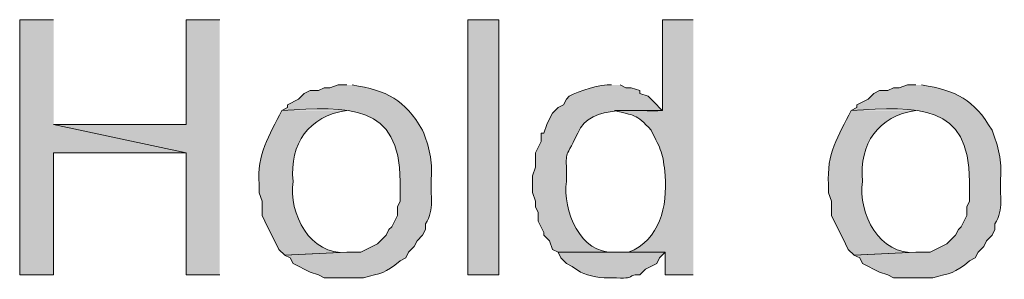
# Model space of a CAD drawing. Header units: inches. Extents: x 1352 to 2050, y -1711 to -1289.
# Tile 146 of 256: x 1992.13 to 1999.47, y -1536.51 to -1534.58. Entities that reach past the tile are written whole.
import ezdxf

# ---------------------------------------------------------------- set-up
doc = ezdxf.new("R2010")
doc.units = ezdxf.units.IN
doc.header["$MEASUREMENT"] = 0
doc.layers.add('图层 1', color=7, linetype='Continuous')

# ---------------------------------------------------------------- blocks, each defined once
blk = doc.blocks.new('block 10')
at = {"layer": '图层 1', "true_color": 0x221814}
for points in [[(1992.3814, -1534.5768), (1992.1292, -1534.5768), (1992.1292, -1536.4816), (1992.3814, -1536.4816), (1992.3814, -1535.5714), (1993.3695, -1535.5714), (1992.3814, -1535.3599)], [(1993.6216, -1534.5768), (1993.3695, -1534.5768), (1993.3695, -1535.3599), (1992.3811, -1535.3599), (1993.3695, -1535.5714), (1993.3695, -1536.4816), (1993.6216, -1536.4816)]]:
    blk.add_hatch(color=250, dxfattribs=at).paths.add_polyline_path(points)
h = blk.add_hatch(color=250, dxfattribs=at)
h.dxf.hatch_style = 2
h.paths.add_polyline_path([(1995.4717, -1536.4816), (1995.7021, -1536.4816), (1995.7021, -1534.5764), (1995.4717, -1534.5764)])
h = blk.add_hatch(color=250, dxfattribs=at)
edge = h.paths.add_edge_path()
edge.add_spline(control_points=[(1997.1529, -1534.5768), (1997.1529, -1534.5768), (1996.922, -1534.5768), (1996.922, -1534.5768), (1996.922, -1534.5768), (1996.922, -1535.2541), (1996.922, -1535.2541), (1996.922, -1535.2541), (1996.5644, -1535.2541), (1996.5644, -1535.2541), (1996.7119, -1535.2944), (1996.7243, -1535.2751), (1996.8376, -1535.4022), (1996.9127, -1535.548), (1996.9279, -1535.5707), (1996.9424, -1535.7409), (1996.9606, -1535.9662), (1996.9041, -1536.2211), (1996.6699, -1536.3124), (1996.6699, -1536.3124), (1996.9424, -1536.3124), (1996.9424, -1536.3124), (1996.9424, -1536.3124), (1996.9424, -1536.4816), (1996.9424, -1536.4816), (1996.9424, -1536.4816), (1997.1529, -1536.4816), (1997.1529, -1536.4816)], knot_values=[0, 0, 0, 0, 0.352778, 0.352778, 0.352778, 0.705556, 0.705556, 0.705556, 1.058333, 1.058333, 1.058333, 1.411111, 1.411111, 1.411111, 1.763889, 1.763889, 1.763889, 2.116667, 2.116667, 2.116667, 2.469444, 2.469444, 2.469444, 2.822222, 2.822222, 2.822222, 3.175, 3.175, 3.175, 3.175], degree=3, periodic=0)
edge.add_line((1997.1529, -1536.4816), (1997.1529, -1534.5768))
h = blk.add_hatch(color=250, dxfattribs=at)
edge = h.paths.add_edge_path()
edge.add_spline(control_points=[(1994.5677, -1535.0636), (1994.5677, -1535.0636), (1994.5039, -1535.0636), (1994.5039, -1535.0636), (1994.5039, -1535.0636), (1994.4416, -1535.0849), (1994.4416, -1535.0849), (1994.4416, -1535.0849), (1994.3992, -1535.0849), (1994.3992, -1535.0849), (1994.3992, -1535.0849), (1994.3565, -1535.106), (1994.3565, -1535.106), (1994.3565, -1535.106), (1994.2948, -1535.106), (1994.2948, -1535.106), (1994.2948, -1535.106), (1994.2517, -1535.127), (1994.2517, -1535.127), (1994.2517, -1535.127), (1994.2097, -1535.1693), (1994.2097, -1535.1693), (1994.2097, -1535.1693), (1994.126, -1535.2117), (1994.126, -1535.2117), (1994.126, -1535.2117), (1994.126, -1535.2331), (1994.126, -1535.2331), (1994.126, -1535.2331), (1994.084, -1535.2541), (1994.084, -1535.2541), (1994.5756, -1535.2258), (1994.9673, -1535.199), (1994.9666, -1535.7833), (1994.9666, -1535.7833), (1994.9666, -1535.9314), (1994.9666, -1535.9314), (1994.9666, -1535.9314), (1994.9456, -1535.9738), (1994.9456, -1535.9738), (1994.9456, -1535.9738), (1994.9456, -1536.0372), (1994.9456, -1536.0372), (1994.9456, -1536.0372), (1994.9036, -1536.1219), (1994.9036, -1536.1219), (1994.9036, -1536.1219), (1994.8832, -1536.1433), (1994.8832, -1536.1433), (1994.8832, -1536.1433), (1994.8619, -1536.1853), (1994.8619, -1536.1853), (1994.8619, -1536.1853), (1994.8402, -1536.2067), (1994.8402, -1536.2067), (1994.8402, -1536.2067), (1994.7981, -1536.2487), (1994.7981, -1536.2487), (1994.7981, -1536.2487), (1994.6724, -1536.3124), (1994.6724, -1536.3124), (1994.6724, -1536.3124), (1994.5677, -1536.3124), (1994.5677, -1536.3124), (1994.5677, -1536.3124), (1994.1046, -1536.3334), (1994.1046, -1536.3334), (1994.1046, -1536.3334), (1994.1474, -1536.3548), (1994.1474, -1536.3548), (1994.1474, -1536.3548), (1994.168, -1536.3968), (1994.168, -1536.3968), (1994.168, -1536.3968), (1994.2948, -1536.4606), (1994.2948, -1536.4606), (1994.2948, -1536.4606), (1994.3565, -1536.4816), (1994.3565, -1536.4816), (1994.3565, -1536.4816), (1994.3992, -1536.5029), (1994.3992, -1536.5029), (1994.3992, -1536.5029), (1994.6934, -1536.5029), (1994.6934, -1536.5029), (1994.8247, -1536.4685), (1994.8536, -1536.4737), (1994.9666, -1536.3758), (1994.9666, -1536.3758), (1995.0086, -1536.3548), (1995.0086, -1536.3548), (1995.0086, -1536.3548), (1995.03, -1536.3124), (1995.03, -1536.3124), (1995.03, -1536.3124), (1995.072, -1536.2701), (1995.072, -1536.2701), (1995.072, -1536.2701), (1995.0923, -1536.2277), (1995.0923, -1536.2277), (1995.0923, -1536.2277), (1995.1344, -1536.1853), (1995.1344, -1536.1853), (1995.1344, -1536.1853), (1995.1561, -1536.1433), (1995.1561, -1536.1433), (1995.1561, -1536.1433), (1995.1561, -1536.1006), (1995.1561, -1536.1006), (1995.226, -1535.9893), (1995.1892, -1535.8932), (1995.1981, -1535.7622), (1995.2088, -1535.6351), (1995.1812, -1535.5176), (1995.1344, -1535.4022), (1994.9962, -1535.168), (1994.8719, -1535.108), (1994.6093, -1535.0636)], knot_values=[0, 0, 0, 0, 0.352778, 0.352778, 0.352778, 0.705556, 0.705556, 0.705556, 1.058333, 1.058333, 1.058333, 1.411111, 1.411111, 1.411111, 1.763889, 1.763889, 1.763889, 2.116667, 2.116667, 2.116667, 2.469444, 2.469444, 2.469444, 2.822222, 2.822222, 2.822222, 3.175, 3.175, 3.175, 3.527778, 3.527778, 3.527778, 3.880556, 3.880556, 3.880556, 4.233333, 4.233333, 4.233333, 4.586111, 4.586111, 4.586111, 4.938889, 4.938889, 4.938889, 5.291667, 5.291667, 5.291667, 5.644444, 5.644444, 5.644444, 5.997222, 5.997222, 5.997222, 6.35, 6.35, 6.35, 6.702778, 6.702778, 6.702778, 7.055556, 7.055556, 7.055556, 7.408333, 7.408333, 7.408333, 7.761111, 7.761111, 7.761111, 8.113889, 8.113889, 8.113889, 8.466667, 8.466667, 8.466667, 8.819444, 8.819444, 8.819444, 9.172222, 9.172222, 9.172222, 9.525, 9.525, 9.525, 9.877778, 9.877778, 9.877778, 10.230556, 10.230556, 10.230556, 10.583333, 10.583333, 10.583333, 10.936111, 10.936111, 10.936111, 11.288889, 11.288889, 11.288889, 11.641667, 11.641667, 11.641667, 11.994444, 11.994444, 11.994444, 12.347222, 12.347222, 12.347222, 12.7, 12.7, 12.7, 13.052778, 13.052778, 13.052778, 13.405556, 13.405556, 13.405556, 13.758333, 13.758333, 13.758333, 13.758333], degree=3, periodic=0)
edge.add_line((1994.6093, -1535.0636), (1994.5677, -1535.0636))
h = blk.add_hatch(color=250, dxfattribs=at)
edge = h.paths.add_edge_path()
edge.add_spline(control_points=[(1996.5431, -1535.0636), (1996.468, -1535.0546), (1996.295, -1535.1097), (1996.2279, -1535.1483), (1996.2279, -1535.1483), (1996.2068, -1535.1693), (1996.2068, -1535.1693), (1996.2068, -1535.1693), (1996.1858, -1535.2117), (1996.1858, -1535.2117), (1996.1858, -1535.2117), (1996.1441, -1535.2331), (1996.1441, -1535.2331), (1996.1441, -1535.2331), (1996.1021, -1535.2751), (1996.1021, -1535.2751), (1996.1021, -1535.2751), (1996.0804, -1535.3175), (1996.0804, -1535.3175), (1996.0804, -1535.3175), (1996.0601, -1535.3599), (1996.0601, -1535.3599), (1996.0601, -1535.3599), (1996.0384, -1535.4232), (1996.0384, -1535.4232), (1996.0384, -1535.4232), (1996.018, -1535.4232), (1996.018, -1535.4232), (1996.018, -1535.4232), (1996.018, -1535.487), (1996.018, -1535.487), (1996.018, -1535.487), (1995.976, -1535.5714), (1995.976, -1535.5714), (1995.976, -1535.5714), (1995.976, -1535.6775), (1995.976, -1535.6775), (1995.976, -1535.6775), (1995.9547, -1535.7409), (1995.9547, -1535.7409), (1995.9547, -1535.7409), (1995.9547, -1535.8677), (1995.9547, -1535.8677), (1995.9547, -1535.8677), (1995.976, -1535.9314), (1995.976, -1535.9314), (1995.976, -1535.9314), (1995.976, -1535.9738), (1995.976, -1535.9738), (1995.976, -1535.9738), (1995.9967, -1536.0161), (1995.9967, -1536.0161), (1995.9967, -1536.0161), (1995.9967, -1536.0795), (1995.9967, -1536.0795), (1995.9967, -1536.0795), (1996.0384, -1536.1643), (1996.0384, -1536.1643), (1996.0384, -1536.1643), (1996.0384, -1536.1853), (1996.0384, -1536.1853), (1996.0384, -1536.1853), (1996.0804, -1536.2277), (1996.0804, -1536.2277), (1996.0804, -1536.2277), (1996.1021, -1536.2914), (1996.1021, -1536.2914), (1996.1021, -1536.2914), (1996.1441, -1536.3124), (1996.1441, -1536.3124), (1996.1441, -1536.3124), (1996.5651, -1536.3124), (1996.5651, -1536.3124), (1996.3081, -1536.3283), (1996.1779, -1535.9986), (1996.2068, -1535.7833), (1996.2092, -1535.5173), (1996.1831, -1535.6527), (1996.2909, -1535.4232), (1996.3846, -1535.1917), (1996.7546, -1535.2703), (1996.9217, -1535.2541), (1996.9217, -1535.2541), (1996.8593, -1535.1904), (1996.8593, -1535.1904), (1996.8593, -1535.1904), (1996.8163, -1535.1483), (1996.8163, -1535.1483), (1996.8163, -1535.1483), (1996.7539, -1535.127), (1996.7539, -1535.127), (1996.7539, -1535.127), (1996.7539, -1535.106), (1996.7539, -1535.106), (1996.7539, -1535.106), (1996.6905, -1535.0849), (1996.6905, -1535.0849), (1996.6905, -1535.0849), (1996.6485, -1535.0849), (1996.6485, -1535.0849), (1996.6485, -1535.0849), (1996.6072, -1535.0636), (1996.6072, -1535.0636)], knot_values=[0, 0, 0, 0, 0.352778, 0.352778, 0.352778, 0.705556, 0.705556, 0.705556, 1.058333, 1.058333, 1.058333, 1.411111, 1.411111, 1.411111, 1.763889, 1.763889, 1.763889, 2.116667, 2.116667, 2.116667, 2.469444, 2.469444, 2.469444, 2.822222, 2.822222, 2.822222, 3.175, 3.175, 3.175, 3.527778, 3.527778, 3.527778, 3.880556, 3.880556, 3.880556, 4.233333, 4.233333, 4.233333, 4.586111, 4.586111, 4.586111, 4.938889, 4.938889, 4.938889, 5.291667, 5.291667, 5.291667, 5.644444, 5.644444, 5.644444, 5.997222, 5.997222, 5.997222, 6.35, 6.35, 6.35, 6.702778, 6.702778, 6.702778, 7.055556, 7.055556, 7.055556, 7.408333, 7.408333, 7.408333, 7.761111, 7.761111, 7.761111, 8.113889, 8.113889, 8.113889, 8.466667, 8.466667, 8.466667, 8.819444, 8.819444, 8.819444, 9.172222, 9.172222, 9.172222, 9.525, 9.525, 9.525, 9.877778, 9.877778, 9.877778, 10.230556, 10.230556, 10.230556, 10.583333, 10.583333, 10.583333, 10.936111, 10.936111, 10.936111, 11.288889, 11.288889, 11.288889, 11.641667, 11.641667, 11.641667, 11.994444, 11.994444, 11.994444, 11.994444], degree=3, periodic=0)
edge.add_line((1996.6072, -1535.0636), (1996.5431, -1535.0636))
h = blk.add_hatch(color=250, dxfattribs=at)
edge = h.paths.add_edge_path()
edge.add_spline(control_points=[(1998.8134, -1535.0636), (1998.8134, -1535.0636), (1998.7503, -1535.0636), (1998.7503, -1535.0636), (1998.7503, -1535.0636), (1998.688, -1535.0849), (1998.688, -1535.0849), (1998.688, -1535.0849), (1998.6449, -1535.0849), (1998.6449, -1535.0849), (1998.6449, -1535.0849), (1998.6029, -1535.106), (1998.6029, -1535.106), (1998.6029, -1535.106), (1998.5405, -1535.106), (1998.5405, -1535.106), (1998.5405, -1535.106), (1998.4982, -1535.127), (1998.4982, -1535.127), (1998.4982, -1535.127), (1998.4561, -1535.1693), (1998.4561, -1535.1693), (1998.4561, -1535.1693), (1998.3724, -1535.2117), (1998.3724, -1535.2117), (1998.3724, -1535.2117), (1998.3724, -1535.2331), (1998.3724, -1535.2331), (1998.3724, -1535.2331), (1998.3304, -1535.2541), (1998.3304, -1535.2541), (1998.822, -1535.2258), (1999.2137, -1535.199), (1999.213, -1535.7833), (1999.213, -1535.7833), (1999.213, -1535.9314), (1999.213, -1535.9314), (1999.213, -1535.9314), (1999.192, -1535.9738), (1999.192, -1535.9738), (1999.192, -1535.9738), (1999.192, -1536.0372), (1999.192, -1536.0372), (1999.192, -1536.0372), (1999.1503, -1536.1219), (1999.1503, -1536.1219), (1999.1503, -1536.1219), (1999.1297, -1536.1433), (1999.1297, -1536.1433), (1999.1297, -1536.1433), (1999.1083, -1536.1853), (1999.1083, -1536.1853), (1999.1083, -1536.1853), (1999.0866, -1536.2067), (1999.0866, -1536.2067), (1999.0866, -1536.2067), (1999.0446, -1536.2487), (1999.0446, -1536.2487), (1999.0446, -1536.2487), (1998.9188, -1536.3124), (1998.9188, -1536.3124), (1998.9188, -1536.3124), (1998.8134, -1536.3124), (1998.8134, -1536.3124), (1998.8134, -1536.3124), (1998.3507, -1536.3334), (1998.3507, -1536.3334), (1998.3507, -1536.3334), (1998.3938, -1536.3548), (1998.3938, -1536.3548), (1998.3938, -1536.3548), (1998.4145, -1536.3968), (1998.4145, -1536.3968), (1998.4145, -1536.3968), (1998.5405, -1536.4606), (1998.5405, -1536.4606), (1998.5405, -1536.4606), (1998.6029, -1536.4816), (1998.6029, -1536.4816), (1998.6029, -1536.4816), (1998.6449, -1536.5029), (1998.6449, -1536.5029), (1998.6449, -1536.5029), (1998.9398, -1536.5029), (1998.9398, -1536.5029), (1999.0707, -1536.4685), (1999.1, -1536.4737), (1999.213, -1536.3758), (1999.213, -1536.3758), (1999.2551, -1536.3548), (1999.2551, -1536.3548), (1999.2551, -1536.3548), (1999.2764, -1536.3124), (1999.2764, -1536.3124), (1999.2764, -1536.3124), (1999.3184, -1536.2701), (1999.3184, -1536.2701), (1999.3184, -1536.2701), (1999.3391, -1536.2277), (1999.3391, -1536.2277), (1999.3391, -1536.2277), (1999.3808, -1536.1853), (1999.3808, -1536.1853), (1999.3808, -1536.1853), (1999.4025, -1536.1433), (1999.4025, -1536.1433), (1999.4025, -1536.1433), (1999.4025, -1536.1006), (1999.4025, -1536.1006), (1999.4721, -1535.9893), (1999.4352, -1535.8932), (1999.4445, -1535.7622), (1999.4545, -1535.6351), (1999.428, -1535.5176), (1999.3808, -1535.4022), (1999.2427, -1535.168), (1999.1183, -1535.108), (1998.8554, -1535.0636)], knot_values=[0, 0, 0, 0, 0.352778, 0.352778, 0.352778, 0.705556, 0.705556, 0.705556, 1.058333, 1.058333, 1.058333, 1.411111, 1.411111, 1.411111, 1.763889, 1.763889, 1.763889, 2.116667, 2.116667, 2.116667, 2.469444, 2.469444, 2.469444, 2.822222, 2.822222, 2.822222, 3.175, 3.175, 3.175, 3.527778, 3.527778, 3.527778, 3.880556, 3.880556, 3.880556, 4.233333, 4.233333, 4.233333, 4.586111, 4.586111, 4.586111, 4.938889, 4.938889, 4.938889, 5.291667, 5.291667, 5.291667, 5.644444, 5.644444, 5.644444, 5.997222, 5.997222, 5.997222, 6.35, 6.35, 6.35, 6.702778, 6.702778, 6.702778, 7.055556, 7.055556, 7.055556, 7.408333, 7.408333, 7.408333, 7.761111, 7.761111, 7.761111, 8.113889, 8.113889, 8.113889, 8.466667, 8.466667, 8.466667, 8.819444, 8.819444, 8.819444, 9.172222, 9.172222, 9.172222, 9.525, 9.525, 9.525, 9.877778, 9.877778, 9.877778, 10.230556, 10.230556, 10.230556, 10.583333, 10.583333, 10.583333, 10.936111, 10.936111, 10.936111, 11.288889, 11.288889, 11.288889, 11.641667, 11.641667, 11.641667, 11.994444, 11.994444, 11.994444, 12.347222, 12.347222, 12.347222, 12.7, 12.7, 12.7, 13.052778, 13.052778, 13.052778, 13.405556, 13.405556, 13.405556, 13.758333, 13.758333, 13.758333, 13.758333], degree=3, periodic=0)
edge.add_line((1998.8554, -1535.0636), (1998.8134, -1535.0636))
h = blk.add_hatch(color=250, dxfattribs=at)
edge = h.paths.add_edge_path()
edge.add_spline(control_points=[(1994.084, -1535.2541), (1993.9892, -1535.4429), (1993.8972, -1535.5824), (1993.9155, -1535.8043), (1993.9155, -1535.8043), (1993.9155, -1535.868), (1993.9155, -1535.868), (1993.9155, -1535.868), (1993.9365, -1535.9314), (1993.9365, -1535.9314), (1993.9365, -1535.9314), (1993.9365, -1536.0372), (1993.9365, -1536.0372), (1993.9365, -1536.0372), (1993.9785, -1536.1219), (1993.9785, -1536.1219), (1993.9785, -1536.1219), (1993.9999, -1536.1643), (1993.9999, -1536.1643), (1993.9999, -1536.1643), (1994.0202, -1536.2067), (1994.0202, -1536.2067), (1994.0202, -1536.2067), (1994.0419, -1536.2487), (1994.0419, -1536.2487), (1994.0419, -1536.2487), (1994.0623, -1536.2914), (1994.0623, -1536.2914), (1994.0623, -1536.2914), (1994.1053, -1536.3334), (1994.1053, -1536.3334), (1994.1053, -1536.3334), (1994.5677, -1536.3124), (1994.5677, -1536.3124), (1994.2979, -1536.3396), (1994.1322, -1536.0254), (1994.1677, -1535.7833), (1994.1418, -1535.499), (1994.2841, -1535.2968), (1994.5677, -1535.2541)], knot_values=[0, 0, 0, 0, 0.352778, 0.352778, 0.352778, 0.705556, 0.705556, 0.705556, 1.058333, 1.058333, 1.058333, 1.411111, 1.411111, 1.411111, 1.763889, 1.763889, 1.763889, 2.116667, 2.116667, 2.116667, 2.469444, 2.469444, 2.469444, 2.822222, 2.822222, 2.822222, 3.175, 3.175, 3.175, 3.527778, 3.527778, 3.527778, 3.880556, 3.880556, 3.880556, 4.233333, 4.233333, 4.233333, 4.586111, 4.586111, 4.586111, 4.586111], degree=3, periodic=0)
edge.add_line((1994.5677, -1535.2541), (1994.084, -1535.2541))
h = blk.add_hatch(color=250, dxfattribs=at)
edge = h.paths.add_edge_path()
edge.add_spline(control_points=[(1998.3304, -1535.2541), (1998.235, -1535.4429), (1998.1437, -1535.5824), (1998.1619, -1535.8043), (1998.1619, -1535.8043), (1998.1619, -1535.868), (1998.1619, -1535.868), (1998.1619, -1535.868), (1998.1829, -1535.9314), (1998.1829, -1535.9314), (1998.1829, -1535.9314), (1998.1829, -1536.0372), (1998.1829, -1536.0372), (1998.1829, -1536.0372), (1998.2043, -1536.0795), (1998.2043, -1536.0795), (1998.2043, -1536.0795), (1998.225, -1536.1219), (1998.225, -1536.1219), (1998.225, -1536.1219), (1998.2463, -1536.1643), (1998.2463, -1536.1643), (1998.2463, -1536.1643), (1998.267, -1536.2067), (1998.267, -1536.2067), (1998.267, -1536.2067), (1998.2884, -1536.2487), (1998.2884, -1536.2487), (1998.2884, -1536.2487), (1998.3087, -1536.2914), (1998.3087, -1536.2914), (1998.3087, -1536.2914), (1998.3518, -1536.3334), (1998.3518, -1536.3334), (1998.3518, -1536.3334), (1998.8134, -1536.3124), (1998.8134, -1536.3124), (1998.5443, -1536.3396), (1998.3793, -1536.0254), (1998.4141, -1535.7833), (1998.3883, -1535.499), (1998.5306, -1535.2968), (1998.8134, -1535.2541)], knot_values=[0, 0, 0, 0, 0.352778, 0.352778, 0.352778, 0.705556, 0.705556, 0.705556, 1.058333, 1.058333, 1.058333, 1.411111, 1.411111, 1.411111, 1.763889, 1.763889, 1.763889, 2.116667, 2.116667, 2.116667, 2.469444, 2.469444, 2.469444, 2.822222, 2.822222, 2.822222, 3.175, 3.175, 3.175, 3.527778, 3.527778, 3.527778, 3.880556, 3.880556, 3.880556, 4.233333, 4.233333, 4.233333, 4.586111, 4.586111, 4.586111, 4.938889, 4.938889, 4.938889, 4.938889], degree=3, periodic=0)
edge.add_line((1998.8134, -1535.2541), (1998.3304, -1535.2541))
h = blk.add_hatch(color=250, dxfattribs=at)
edge = h.paths.add_edge_path()
edge.add_spline(control_points=[(1996.6699, -1536.3124), (1996.6699, -1536.3124), (1996.1441, -1536.3124), (1996.1441, -1536.3124), (1996.1441, -1536.3124), (1996.1645, -1536.3548), (1996.1645, -1536.3548), (1996.1645, -1536.3548), (1996.2068, -1536.3972), (1996.2068, -1536.3972), (1996.2068, -1536.3972), (1996.2496, -1536.4182), (1996.2496, -1536.4182), (1996.2496, -1536.4182), (1996.3119, -1536.4606), (1996.3119, -1536.4606), (1996.3674, -1536.4881), (1996.4797, -1536.5112), (1996.5438, -1536.5029), (1996.7553, -1536.5147), (1996.6351, -1536.4781), (1996.7536, -1536.4816), (1996.7536, -1536.4816), (1996.7956, -1536.4396), (1996.7956, -1536.4396), (1996.7956, -1536.4396), (1996.88, -1536.3972), (1996.88, -1536.3972), (1996.88, -1536.3972), (1996.9003, -1536.3548), (1996.9003, -1536.3548), (1996.9003, -1536.3548), (1996.9424, -1536.3124), (1996.9424, -1536.3124)], knot_values=[0, 0, 0, 0, 0.352778, 0.352778, 0.352778, 0.705556, 0.705556, 0.705556, 1.058333, 1.058333, 1.058333, 1.411111, 1.411111, 1.411111, 1.763889, 1.763889, 1.763889, 2.116667, 2.116667, 2.116667, 2.469444, 2.469444, 2.469444, 2.822222, 2.822222, 2.822222, 3.175, 3.175, 3.175, 3.527778, 3.527778, 3.527778, 3.880556, 3.880556, 3.880556, 3.880556], degree=3, periodic=0)
edge.add_line((1996.9424, -1536.3124), (1996.6699, -1536.3124))
at = {"layer": '图层 1', "lineweight": 0}
for points in [[(1992.3814, -1534.5768), (1992.1292, -1534.5768), (1992.1292, -1536.4816), (1992.3814, -1536.4816), (1992.3814, -1535.5714), (1993.3695, -1535.5714), (1992.3814, -1535.3599)], [(1993.6216, -1534.5768), (1993.3695, -1534.5768), (1993.3695, -1535.3599), (1992.3811, -1535.3599), (1993.3695, -1535.5714), (1993.3695, -1536.4816), (1993.6216, -1536.4816)], [(1995.4717, -1536.4816), (1995.7021, -1536.4816), (1995.7021, -1534.5764), (1995.4717, -1534.5764), (1995.4717, -1536.4816)]]:
    blk.add_lwpolyline(points, dxfattribs=at)
for points, knots in [([(1997.1529, -1534.5768), (1997.1529, -1534.5768), (1996.922, -1534.5768), (1996.922, -1534.5768), (1996.922, -1534.5768), (1996.922, -1535.2541), (1996.922, -1535.2541), (1996.922, -1535.2541), (1996.5644, -1535.2541), (1996.5644, -1535.2541), (1996.7119, -1535.2944), (1996.7243, -1535.2751), (1996.8376, -1535.4022), (1996.9127, -1535.548), (1996.9279, -1535.5707), (1996.9424, -1535.7409), (1996.9606, -1535.9662), (1996.9041, -1536.2211), (1996.6699, -1536.3124), (1996.6699, -1536.3124), (1996.9424, -1536.3124), (1996.9424, -1536.3124), (1996.9424, -1536.3124), (1996.9424, -1536.4816), (1996.9424, -1536.4816), (1996.9424, -1536.4816), (1997.1529, -1536.4816), (1997.1529, -1536.4816)], [0, 0, 0, 0, 1, 1, 1, 2, 2, 2, 3, 3, 3, 4, 4, 4, 5, 5, 5, 6, 6, 6, 7, 7, 7, 8, 8, 8, 9, 9, 9, 9]), ([(1994.5677, -1535.0636), (1994.5677, -1535.0636), (1994.5039, -1535.0636), (1994.5039, -1535.0636), (1994.5039, -1535.0636), (1994.4416, -1535.0849), (1994.4416, -1535.0849), (1994.4416, -1535.0849), (1994.3992, -1535.0849), (1994.3992, -1535.0849), (1994.3992, -1535.0849), (1994.3565, -1535.106), (1994.3565, -1535.106), (1994.3565, -1535.106), (1994.2948, -1535.106), (1994.2948, -1535.106), (1994.2948, -1535.106), (1994.2517, -1535.127), (1994.2517, -1535.127), (1994.2517, -1535.127), (1994.2097, -1535.1693), (1994.2097, -1535.1693), (1994.2097, -1535.1693), (1994.126, -1535.2117), (1994.126, -1535.2117), (1994.126, -1535.2117), (1994.126, -1535.2331), (1994.126, -1535.2331), (1994.126, -1535.2331), (1994.084, -1535.2541), (1994.084, -1535.2541), (1994.5756, -1535.2258), (1994.9673, -1535.199), (1994.9666, -1535.7833), (1994.9666, -1535.7833), (1994.9666, -1535.9314), (1994.9666, -1535.9314), (1994.9666, -1535.9314), (1994.9456, -1535.9738), (1994.9456, -1535.9738), (1994.9456, -1535.9738), (1994.9456, -1536.0372), (1994.9456, -1536.0372), (1994.9456, -1536.0372), (1994.9036, -1536.1219), (1994.9036, -1536.1219), (1994.9036, -1536.1219), (1994.8832, -1536.1433), (1994.8832, -1536.1433), (1994.8832, -1536.1433), (1994.8619, -1536.1853), (1994.8619, -1536.1853), (1994.8619, -1536.1853), (1994.8402, -1536.2067), (1994.8402, -1536.2067), (1994.8402, -1536.2067), (1994.7981, -1536.2487), (1994.7981, -1536.2487), (1994.7981, -1536.2487), (1994.6724, -1536.3124), (1994.6724, -1536.3124), (1994.6724, -1536.3124), (1994.5677, -1536.3124), (1994.5677, -1536.3124), (1994.5677, -1536.3124), (1994.1046, -1536.3334), (1994.1046, -1536.3334), (1994.1046, -1536.3334), (1994.1474, -1536.3548), (1994.1474, -1536.3548), (1994.1474, -1536.3548), (1994.168, -1536.3968), (1994.168, -1536.3968), (1994.168, -1536.3968), (1994.2948, -1536.4606), (1994.2948, -1536.4606), (1994.2948, -1536.4606), (1994.3565, -1536.4816), (1994.3565, -1536.4816), (1994.3565, -1536.4816), (1994.3992, -1536.5029), (1994.3992, -1536.5029), (1994.3992, -1536.5029), (1994.6934, -1536.5029), (1994.6934, -1536.5029), (1994.8247, -1536.4685), (1994.8536, -1536.4737), (1994.9666, -1536.3758), (1994.9666, -1536.3758), (1995.0086, -1536.3548), (1995.0086, -1536.3548), (1995.0086, -1536.3548), (1995.03, -1536.3124), (1995.03, -1536.3124), (1995.03, -1536.3124), (1995.072, -1536.2701), (1995.072, -1536.2701), (1995.072, -1536.2701), (1995.0923, -1536.2277), (1995.0923, -1536.2277), (1995.0923, -1536.2277), (1995.1344, -1536.1853), (1995.1344, -1536.1853), (1995.1344, -1536.1853), (1995.1561, -1536.1433), (1995.1561, -1536.1433), (1995.1561, -1536.1433), (1995.1561, -1536.1006), (1995.1561, -1536.1006), (1995.226, -1535.9893), (1995.1892, -1535.8932), (1995.1981, -1535.7622), (1995.2088, -1535.6351), (1995.1812, -1535.5176), (1995.1344, -1535.4022), (1994.9962, -1535.168), (1994.8719, -1535.108), (1994.6093, -1535.0636)], [0, 0, 0, 0, 1, 1, 1, 2, 2, 2, 3, 3, 3, 4, 4, 4, 5, 5, 5, 6, 6, 6, 7, 7, 7, 8, 8, 8, 9, 9, 9, 10, 10, 10, 11, 11, 11, 12, 12, 12, 13, 13, 13, 14, 14, 14, 15, 15, 15, 16, 16, 16, 17, 17, 17, 18, 18, 18, 19, 19, 19, 20, 20, 20, 21, 21, 21, 22, 22, 22, 23, 23, 23, 24, 24, 24, 25, 25, 25, 26, 26, 26, 27, 27, 27, 28, 28, 28, 29, 29, 29, 30, 30, 30, 31, 31, 31, 32, 32, 32, 33, 33, 33, 34, 34, 34, 35, 35, 35, 36, 36, 36, 37, 37, 37, 38, 38, 38, 39, 39, 39, 39]), ([(1996.5431, -1535.0636), (1996.468, -1535.0546), (1996.295, -1535.1097), (1996.2279, -1535.1483), (1996.2279, -1535.1483), (1996.2068, -1535.1693), (1996.2068, -1535.1693), (1996.2068, -1535.1693), (1996.1858, -1535.2117), (1996.1858, -1535.2117), (1996.1858, -1535.2117), (1996.1441, -1535.2331), (1996.1441, -1535.2331), (1996.1441, -1535.2331), (1996.1021, -1535.2751), (1996.1021, -1535.2751), (1996.1021, -1535.2751), (1996.0804, -1535.3175), (1996.0804, -1535.3175), (1996.0804, -1535.3175), (1996.0601, -1535.3599), (1996.0601, -1535.3599), (1996.0601, -1535.3599), (1996.0384, -1535.4232), (1996.0384, -1535.4232), (1996.0384, -1535.4232), (1996.018, -1535.4232), (1996.018, -1535.4232), (1996.018, -1535.4232), (1996.018, -1535.487), (1996.018, -1535.487), (1996.018, -1535.487), (1995.976, -1535.5714), (1995.976, -1535.5714), (1995.976, -1535.5714), (1995.976, -1535.6775), (1995.976, -1535.6775), (1995.976, -1535.6775), (1995.9547, -1535.7409), (1995.9547, -1535.7409), (1995.9547, -1535.7409), (1995.9547, -1535.8677), (1995.9547, -1535.8677), (1995.9547, -1535.8677), (1995.976, -1535.9314), (1995.976, -1535.9314), (1995.976, -1535.9314), (1995.976, -1535.9738), (1995.976, -1535.9738), (1995.976, -1535.9738), (1995.9967, -1536.0161), (1995.9967, -1536.0161), (1995.9967, -1536.0161), (1995.9967, -1536.0795), (1995.9967, -1536.0795), (1995.9967, -1536.0795), (1996.0384, -1536.1643), (1996.0384, -1536.1643), (1996.0384, -1536.1643), (1996.0384, -1536.1853), (1996.0384, -1536.1853), (1996.0384, -1536.1853), (1996.0804, -1536.2277), (1996.0804, -1536.2277), (1996.0804, -1536.2277), (1996.1021, -1536.2914), (1996.1021, -1536.2914), (1996.1021, -1536.2914), (1996.1441, -1536.3124), (1996.1441, -1536.3124), (1996.1441, -1536.3124), (1996.5651, -1536.3124), (1996.5651, -1536.3124), (1996.3081, -1536.3283), (1996.1779, -1535.9986), (1996.2068, -1535.7833), (1996.2092, -1535.5173), (1996.1831, -1535.6527), (1996.2909, -1535.4232), (1996.3846, -1535.1917), (1996.7546, -1535.2703), (1996.9217, -1535.2541), (1996.9217, -1535.2541), (1996.8593, -1535.1904), (1996.8593, -1535.1904), (1996.8593, -1535.1904), (1996.8163, -1535.1483), (1996.8163, -1535.1483), (1996.8163, -1535.1483), (1996.7539, -1535.127), (1996.7539, -1535.127), (1996.7539, -1535.127), (1996.7539, -1535.106), (1996.7539, -1535.106), (1996.7539, -1535.106), (1996.6905, -1535.0849), (1996.6905, -1535.0849), (1996.6905, -1535.0849), (1996.6485, -1535.0849), (1996.6485, -1535.0849), (1996.6485, -1535.0849), (1996.6072, -1535.0636), (1996.6072, -1535.0636)], [0, 0, 0, 0, 1, 1, 1, 2, 2, 2, 3, 3, 3, 4, 4, 4, 5, 5, 5, 6, 6, 6, 7, 7, 7, 8, 8, 8, 9, 9, 9, 10, 10, 10, 11, 11, 11, 12, 12, 12, 13, 13, 13, 14, 14, 14, 15, 15, 15, 16, 16, 16, 17, 17, 17, 18, 18, 18, 19, 19, 19, 20, 20, 20, 21, 21, 21, 22, 22, 22, 23, 23, 23, 24, 24, 24, 25, 25, 25, 26, 26, 26, 27, 27, 27, 28, 28, 28, 29, 29, 29, 30, 30, 30, 31, 31, 31, 32, 32, 32, 33, 33, 33, 34, 34, 34, 34]), ([(1998.8134, -1535.0636), (1998.8134, -1535.0636), (1998.7503, -1535.0636), (1998.7503, -1535.0636), (1998.7503, -1535.0636), (1998.688, -1535.0849), (1998.688, -1535.0849), (1998.688, -1535.0849), (1998.6449, -1535.0849), (1998.6449, -1535.0849), (1998.6449, -1535.0849), (1998.6029, -1535.106), (1998.6029, -1535.106), (1998.6029, -1535.106), (1998.5405, -1535.106), (1998.5405, -1535.106), (1998.5405, -1535.106), (1998.4982, -1535.127), (1998.4982, -1535.127), (1998.4982, -1535.127), (1998.4561, -1535.1693), (1998.4561, -1535.1693), (1998.4561, -1535.1693), (1998.3724, -1535.2117), (1998.3724, -1535.2117), (1998.3724, -1535.2117), (1998.3724, -1535.2331), (1998.3724, -1535.2331), (1998.3724, -1535.2331), (1998.3304, -1535.2541), (1998.3304, -1535.2541), (1998.822, -1535.2258), (1999.2137, -1535.199), (1999.213, -1535.7833), (1999.213, -1535.7833), (1999.213, -1535.9314), (1999.213, -1535.9314), (1999.213, -1535.9314), (1999.192, -1535.9738), (1999.192, -1535.9738), (1999.192, -1535.9738), (1999.192, -1536.0372), (1999.192, -1536.0372), (1999.192, -1536.0372), (1999.1503, -1536.1219), (1999.1503, -1536.1219), (1999.1503, -1536.1219), (1999.1297, -1536.1433), (1999.1297, -1536.1433), (1999.1297, -1536.1433), (1999.1083, -1536.1853), (1999.1083, -1536.1853), (1999.1083, -1536.1853), (1999.0866, -1536.2067), (1999.0866, -1536.2067), (1999.0866, -1536.2067), (1999.0446, -1536.2487), (1999.0446, -1536.2487), (1999.0446, -1536.2487), (1998.9188, -1536.3124), (1998.9188, -1536.3124), (1998.9188, -1536.3124), (1998.8134, -1536.3124), (1998.8134, -1536.3124), (1998.8134, -1536.3124), (1998.3507, -1536.3334), (1998.3507, -1536.3334), (1998.3507, -1536.3334), (1998.3938, -1536.3548), (1998.3938, -1536.3548), (1998.3938, -1536.3548), (1998.4145, -1536.3968), (1998.4145, -1536.3968), (1998.4145, -1536.3968), (1998.5405, -1536.4606), (1998.5405, -1536.4606), (1998.5405, -1536.4606), (1998.6029, -1536.4816), (1998.6029, -1536.4816), (1998.6029, -1536.4816), (1998.6449, -1536.5029), (1998.6449, -1536.5029), (1998.6449, -1536.5029), (1998.9398, -1536.5029), (1998.9398, -1536.5029), (1999.0707, -1536.4685), (1999.1, -1536.4737), (1999.213, -1536.3758), (1999.213, -1536.3758), (1999.2551, -1536.3548), (1999.2551, -1536.3548), (1999.2551, -1536.3548), (1999.2764, -1536.3124), (1999.2764, -1536.3124), (1999.2764, -1536.3124), (1999.3184, -1536.2701), (1999.3184, -1536.2701), (1999.3184, -1536.2701), (1999.3391, -1536.2277), (1999.3391, -1536.2277), (1999.3391, -1536.2277), (1999.3808, -1536.1853), (1999.3808, -1536.1853), (1999.3808, -1536.1853), (1999.4025, -1536.1433), (1999.4025, -1536.1433), (1999.4025, -1536.1433), (1999.4025, -1536.1006), (1999.4025, -1536.1006), (1999.4721, -1535.9893), (1999.4352, -1535.8932), (1999.4445, -1535.7622), (1999.4545, -1535.6351), (1999.428, -1535.5176), (1999.3808, -1535.4022), (1999.2427, -1535.168), (1999.1183, -1535.108), (1998.8554, -1535.0636)], [0, 0, 0, 0, 1, 1, 1, 2, 2, 2, 3, 3, 3, 4, 4, 4, 5, 5, 5, 6, 6, 6, 7, 7, 7, 8, 8, 8, 9, 9, 9, 10, 10, 10, 11, 11, 11, 12, 12, 12, 13, 13, 13, 14, 14, 14, 15, 15, 15, 16, 16, 16, 17, 17, 17, 18, 18, 18, 19, 19, 19, 20, 20, 20, 21, 21, 21, 22, 22, 22, 23, 23, 23, 24, 24, 24, 25, 25, 25, 26, 26, 26, 27, 27, 27, 28, 28, 28, 29, 29, 29, 30, 30, 30, 31, 31, 31, 32, 32, 32, 33, 33, 33, 34, 34, 34, 35, 35, 35, 36, 36, 36, 37, 37, 37, 38, 38, 38, 39, 39, 39, 39]), ([(1994.084, -1535.2541), (1993.9892, -1535.4429), (1993.8972, -1535.5824), (1993.9155, -1535.8043), (1993.9155, -1535.8043), (1993.9155, -1535.868), (1993.9155, -1535.868), (1993.9155, -1535.868), (1993.9365, -1535.9314), (1993.9365, -1535.9314), (1993.9365, -1535.9314), (1993.9365, -1536.0372), (1993.9365, -1536.0372), (1993.9365, -1536.0372), (1993.9785, -1536.1219), (1993.9785, -1536.1219), (1993.9785, -1536.1219), (1993.9999, -1536.1643), (1993.9999, -1536.1643), (1993.9999, -1536.1643), (1994.0202, -1536.2067), (1994.0202, -1536.2067), (1994.0202, -1536.2067), (1994.0419, -1536.2487), (1994.0419, -1536.2487), (1994.0419, -1536.2487), (1994.0623, -1536.2914), (1994.0623, -1536.2914), (1994.0623, -1536.2914), (1994.1053, -1536.3334), (1994.1053, -1536.3334), (1994.1053, -1536.3334), (1994.5677, -1536.3124), (1994.5677, -1536.3124), (1994.2979, -1536.3396), (1994.1322, -1536.0254), (1994.1677, -1535.7833), (1994.1418, -1535.499), (1994.2841, -1535.2968), (1994.5677, -1535.2541)], [0, 0, 0, 0, 1, 1, 1, 2, 2, 2, 3, 3, 3, 4, 4, 4, 5, 5, 5, 6, 6, 6, 7, 7, 7, 8, 8, 8, 9, 9, 9, 10, 10, 10, 11, 11, 11, 12, 12, 12, 13, 13, 13, 13]), ([(1998.3304, -1535.2541), (1998.235, -1535.4429), (1998.1437, -1535.5824), (1998.1619, -1535.8043), (1998.1619, -1535.8043), (1998.1619, -1535.868), (1998.1619, -1535.868), (1998.1619, -1535.868), (1998.1829, -1535.9314), (1998.1829, -1535.9314), (1998.1829, -1535.9314), (1998.1829, -1536.0372), (1998.1829, -1536.0372), (1998.1829, -1536.0372), (1998.2043, -1536.0795), (1998.2043, -1536.0795), (1998.2043, -1536.0795), (1998.225, -1536.1219), (1998.225, -1536.1219), (1998.225, -1536.1219), (1998.2463, -1536.1643), (1998.2463, -1536.1643), (1998.2463, -1536.1643), (1998.267, -1536.2067), (1998.267, -1536.2067), (1998.267, -1536.2067), (1998.2884, -1536.2487), (1998.2884, -1536.2487), (1998.2884, -1536.2487), (1998.3087, -1536.2914), (1998.3087, -1536.2914), (1998.3087, -1536.2914), (1998.3518, -1536.3334), (1998.3518, -1536.3334), (1998.3518, -1536.3334), (1998.8134, -1536.3124), (1998.8134, -1536.3124), (1998.5443, -1536.3396), (1998.3793, -1536.0254), (1998.4141, -1535.7833), (1998.3883, -1535.499), (1998.5306, -1535.2968), (1998.8134, -1535.2541)], [0, 0, 0, 0, 1, 1, 1, 2, 2, 2, 3, 3, 3, 4, 4, 4, 5, 5, 5, 6, 6, 6, 7, 7, 7, 8, 8, 8, 9, 9, 9, 10, 10, 10, 11, 11, 11, 12, 12, 12, 13, 13, 13, 14, 14, 14, 14]), ([(1996.6699, -1536.3124), (1996.6699, -1536.3124), (1996.1441, -1536.3124), (1996.1441, -1536.3124), (1996.1441, -1536.3124), (1996.1645, -1536.3548), (1996.1645, -1536.3548), (1996.1645, -1536.3548), (1996.2068, -1536.3972), (1996.2068, -1536.3972), (1996.2068, -1536.3972), (1996.2496, -1536.4182), (1996.2496, -1536.4182), (1996.2496, -1536.4182), (1996.3119, -1536.4606), (1996.3119, -1536.4606), (1996.3674, -1536.4881), (1996.4797, -1536.5112), (1996.5438, -1536.5029), (1996.7553, -1536.5147), (1996.6351, -1536.4781), (1996.7536, -1536.4816), (1996.7536, -1536.4816), (1996.7956, -1536.4396), (1996.7956, -1536.4396), (1996.7956, -1536.4396), (1996.88, -1536.3972), (1996.88, -1536.3972), (1996.88, -1536.3972), (1996.9003, -1536.3548), (1996.9003, -1536.3548), (1996.9003, -1536.3548), (1996.9424, -1536.3124), (1996.9424, -1536.3124)], [0, 0, 0, 0, 1, 1, 1, 2, 2, 2, 3, 3, 3, 4, 4, 4, 5, 5, 5, 6, 6, 6, 7, 7, 7, 8, 8, 8, 9, 9, 9, 10, 10, 10, 11, 11, 11, 11])]:
    blk.add_open_spline(points, degree=3, knots=knots, dxfattribs=at)
blk = doc.blocks.new('block 9')
at = {"layer": '图层 1'}
blk.add_blockref('block 10', (0, 0), dxfattribs=at)
blk = doc.blocks.new('block 2')
at = {"layer": '图层 1'}
blk.add_blockref('block 9', (0, 0), dxfattribs=at)

msp = doc.modelspace()

# ---------------------------------------------------------------- block references
at = {"layer": '图层 1'}
msp.add_blockref('block 2', (0, 0), dxfattribs=at)

doc.saveas('drawing.dxf')
